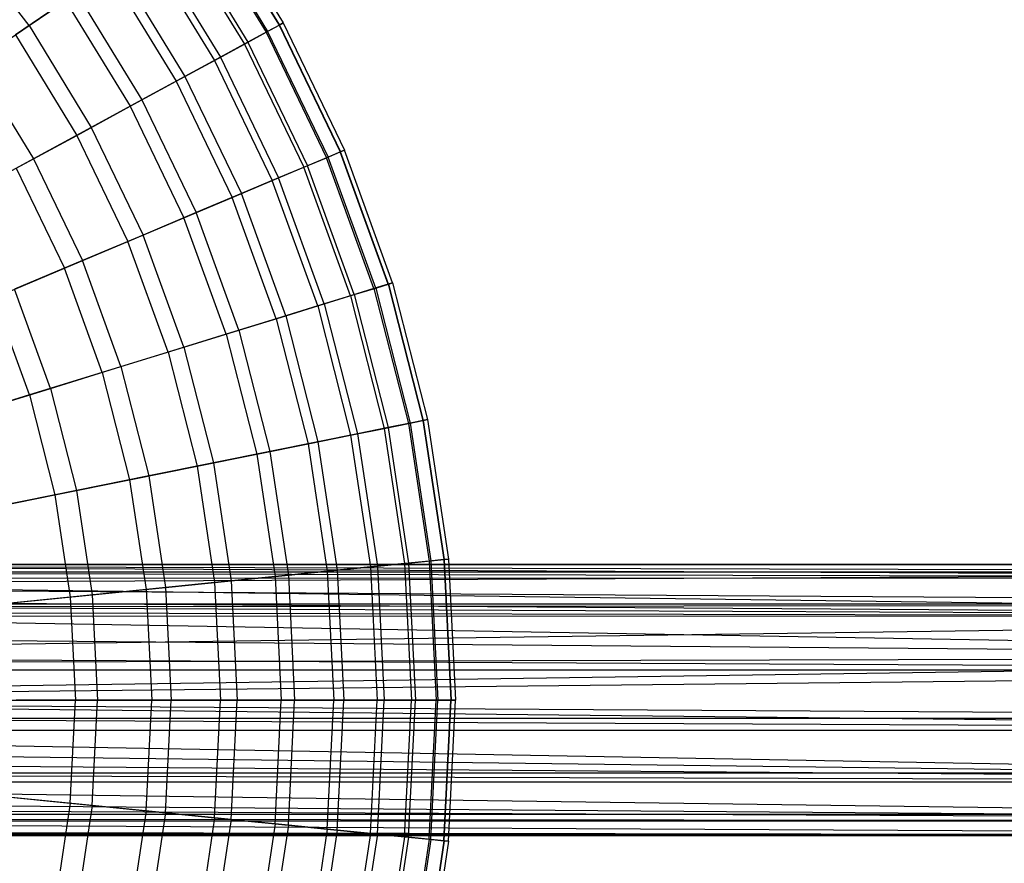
# Model space of a CAD drawing. Extents: x 0.1 to 25.1, y -5.4 to 12.3.
# Tile 104 of 107: x 16.8 to 21, y -0.1 to 3.5. Entities that reach past the tile are written whole.
import ezdxf

# ---------------------------------------------------------------- set-up
doc = ezdxf.new("R2010")
doc.units = 0
doc.header["$LTSCALE"] = 2.54
doc.layers.get('0').update_dxf_attribs({"color": 13, "linetype": 'CONTINUOUS'})

# ---------------------------------------------------------------- blocks, each defined once
blk = doc.blocks.new('GRUPUJ_1')
at = {"color": 0}
for p, q in [((17.4408, 9.3667, 13.3159), (17.7517, 8.858, 13.3159)), ((17.4408, 9.3667, 13.3159), (17.7517, 8.858, 13.3159)), ((17.4421, 9.3676, 12.3542), (17.7531, 8.8588, 12.3542)), ((17.4421, 9.3676, 12.3542), (17.7531, 8.8588, 12.3542)), ((17.4574, 9.3781, 12.825), (17.7693, 8.8677, 12.825)), ((17.4574, 9.3781, 12.825), (17.7693, 8.8677, 12.825)), ((17.389, 9.3314, 13.8181), (17.6966, 8.8281, 13.8181)), ((17.389, 9.3314, 13.8181), (17.6966, 8.8281, 13.8181)), ((17.3953, 9.3357, 11.8783), (17.7033, 8.8317, 11.8783)), ((17.3953, 9.3357, 11.8783), (17.7033, 8.8317, 11.8783)), ((17.3028, 9.2726, 14.3119), (17.605, 8.7781, 14.3119)), ((17.3028, 9.2726, 14.3119), (17.605, 8.7781, 14.3119)), ((17.3169, 9.2822, 11.4064), (17.6199, 8.7863, 11.4064)), ((17.3169, 9.2822, 11.4064), (17.6199, 8.7863, 11.4064)), ((16.6922, 8.8563, 9.6225), (16.3868, 9.2595, 9.6225)), ((16.6922, 8.8563, 9.6225), (16.3868, 9.2595, 9.6225)), ((17.1829, 9.1909, 14.7938), (17.4776, 8.7088, 14.7938)), ((17.1829, 9.1909, 14.7938), (17.4776, 8.7088, 14.7938)), ((17.2069, 9.2073, 10.9418), (17.5031, 8.7227, 10.9418)), ((17.2069, 9.2073, 10.9418), (17.5031, 8.7227, 10.9418)), ((17.0658, 9.111, 10.4875), (17.353, 8.6409, 10.4875)), ((17.0658, 9.111, 10.4875), (17.353, 8.6409, 10.4875)), ((17.0306, 9.0871, 15.2605), (17.3157, 8.6206, 15.2605)), ((17.0306, 9.0871, 15.2605), (17.3157, 8.6206, 15.2605)), ((16.6922, 8.8563, 9.6225), (16.8939, 8.9939, 10.0467)), ((16.6922, 8.8563, 9.6225), (16.8939, 8.9939, 10.0467)), ((16.8939, 8.9939, 10.0467), (17.1704, 8.5415, 10.0467)), ((16.8939, 8.9939, 10.0467), (17.1704, 8.5415, 10.0467)), ((16.8472, 8.962, 15.709), (16.6341, 8.8167, 16.1363)), ((16.8472, 8.962, 15.709), (16.6341, 8.8167, 16.1363)), ((16.8472, 8.962, 15.709), (17.1207, 8.5144, 15.709)), ((16.8472, 8.962, 15.709), (17.1207, 8.5144, 15.709)), ((16.4616, 8.6991, 9.218), (16.6922, 8.8563, 9.6225)), ((16.4616, 8.6991, 9.218), (16.6922, 8.8563, 9.6225)), ((16.6922, 8.8563, 9.6225), (16.956, 8.4247, 9.6225)), ((16.6922, 8.8563, 9.6225), (16.956, 8.4247, 9.6225)), ((17.6966, 8.8281, 13.8181), (17.7517, 8.858, 13.3159)), ((17.6966, 8.8281, 13.8181), (17.7517, 8.858, 13.3159)), ((17.7531, 8.8588, 12.3542), (17.7033, 8.8317, 11.8783)), ((17.7531, 8.8588, 12.3542), (17.7033, 8.8317, 11.8783)), ((17.7517, 8.858, 13.3159), (17.7693, 8.8677, 12.825)), ((17.7517, 8.858, 13.3159), (17.7693, 8.8677, 12.825)), ((17.7517, 8.858, 13.3159), (18.0103, 8.3209, 13.3159)), ((17.7517, 8.858, 13.3159), (18.0103, 8.3209, 13.3159)), ((17.7693, 8.8677, 12.825), (17.7531, 8.8588, 12.3542)), ((17.7693, 8.8677, 12.825), (17.7531, 8.8588, 12.3542)), ((17.7531, 8.8588, 12.3542), (18.0118, 8.3216, 12.3542)), ((17.7531, 8.8588, 12.3542), (18.0118, 8.3216, 12.3542)), ((17.7693, 8.8677, 12.825), (18.0289, 8.3287, 12.825)), ((17.7693, 8.8677, 12.825), (18.0289, 8.3287, 12.825)), ((16.6341, 8.8167, 16.1363), (16.8942, 8.3911, 16.1363)), ((16.6341, 8.8167, 16.1363), (16.8942, 8.3911, 16.1363)), ((17.605, 8.7781, 14.3119), (17.6966, 8.8281, 13.8181)), ((17.605, 8.7781, 14.3119), (17.6966, 8.8281, 13.8181)), ((17.7033, 8.8317, 11.8783), (17.6199, 8.7863, 11.4064)), ((17.7033, 8.8317, 11.8783), (17.6199, 8.7863, 11.4064)), ((17.6966, 8.8281, 13.8181), (17.9526, 8.2966, 13.8181)), ((17.6966, 8.8281, 13.8181), (17.9526, 8.2966, 13.8181)), ((17.7033, 8.8317, 11.8783), (17.9596, 8.2995, 11.8783)), ((17.7033, 8.8317, 11.8783), (17.9596, 8.2995, 11.8783)), ((17.4776, 8.7088, 14.7938), (17.605, 8.7781, 14.3119)), ((17.4776, 8.7088, 14.7938), (17.605, 8.7781, 14.3119)), ((17.6199, 8.7863, 11.4064), (17.5031, 8.7227, 10.9418)), ((17.6199, 8.7863, 11.4064), (17.5031, 8.7227, 10.9418)), ((17.605, 8.7781, 14.3119), (17.8564, 8.256, 14.3119)), ((17.605, 8.7781, 14.3119), (17.8564, 8.256, 14.3119)), ((17.6199, 8.7863, 11.4064), (17.8721, 8.2627, 11.4064)), ((17.6199, 8.7863, 11.4064), (17.8721, 8.2627, 11.4064)), ((16.4616, 8.6991, 9.218), (16.7108, 8.2912, 9.218)), ((16.4616, 8.6991, 9.218), (16.7108, 8.2912, 9.218)), ((17.3157, 8.6206, 15.2605), (17.4776, 8.7088, 14.7938)), ((17.3157, 8.6206, 15.2605), (17.4776, 8.7088, 14.7938)), ((17.5031, 8.7227, 10.9418), (17.353, 8.6409, 10.4875)), ((17.5031, 8.7227, 10.9418), (17.353, 8.6409, 10.4875)), ((17.4776, 8.7088, 14.7938), (17.7227, 8.1997, 14.7938)), ((17.4776, 8.7088, 14.7938), (17.7227, 8.1997, 14.7938)), ((17.5031, 8.7227, 10.9418), (17.7495, 8.211, 10.9418)), ((17.5031, 8.7227, 10.9418), (17.7495, 8.211, 10.9418)), ((17.353, 8.6409, 10.4875), (17.1704, 8.5415, 10.0467)), ((17.353, 8.6409, 10.4875), (17.1704, 8.5415, 10.0467)), ((17.353, 8.6409, 10.4875), (17.592, 8.1446, 10.4875)), ((17.353, 8.6409, 10.4875), (17.592, 8.1446, 10.4875)), ((17.1207, 8.5144, 15.709), (17.3157, 8.6206, 15.2605)), ((17.1207, 8.5144, 15.709), (17.3157, 8.6206, 15.2605)), ((17.3157, 8.6206, 15.2605), (17.5529, 8.1281, 15.2605)), ((17.3157, 8.6206, 15.2605), (17.5529, 8.1281, 15.2605)), ((17.1704, 8.5415, 10.0467), (16.956, 8.4247, 9.6225)), ((17.1704, 8.5415, 10.0467), (16.956, 8.4247, 9.6225)), ((17.1704, 8.5415, 10.0467), (17.4004, 8.0638, 10.0467)), ((17.1704, 8.5415, 10.0467), (17.4004, 8.0638, 10.0467)), ((16.8942, 8.3911, 16.1363), (17.1207, 8.5144, 15.709)), ((16.8942, 8.3911, 16.1363), (17.1207, 8.5144, 15.709)), ((17.1207, 8.5144, 15.709), (17.3483, 8.0419, 15.709)), ((17.1207, 8.5144, 15.709), (17.3483, 8.0419, 15.709)), ((16.6381, 8.2516, 16.5396), (16.8942, 8.3911, 16.1363)), ((16.6381, 8.2516, 16.5396), (16.8942, 8.3911, 16.1363)), ((16.956, 8.4247, 9.6225), (16.7108, 8.2912, 9.218)), ((16.956, 8.4247, 9.6225), (16.7108, 8.2912, 9.218)), ((16.8942, 8.3911, 16.1363), (17.1107, 7.9417, 16.1363)), ((16.8942, 8.3911, 16.1363), (17.1107, 7.9417, 16.1363)), ((16.956, 8.4247, 9.6225), (17.1754, 7.969, 9.6225)), ((16.956, 8.4247, 9.6225), (17.1754, 7.969, 9.6225)), ((17.9526, 8.2966, 13.8181), (18.0103, 8.3209, 13.3159)), ((17.9526, 8.2966, 13.8181), (18.0103, 8.3209, 13.3159)), ((18.0118, 8.3216, 12.3542), (17.9596, 8.2995, 11.8783)), ((18.0118, 8.3216, 12.3542), (17.9596, 8.2995, 11.8783)), ((18.0103, 8.3209, 13.3159), (18.0289, 8.3287, 12.825)), ((18.0103, 8.3209, 13.3159), (18.0289, 8.3287, 12.825)), ((18.2142, 7.7607, 13.3159), (18.0103, 8.3209, 13.3159)), ((18.2142, 7.7607, 13.3159), (18.0103, 8.3209, 13.3159)), ((18.0289, 8.3287, 12.825), (18.0118, 8.3216, 12.3542)), ((18.0289, 8.3287, 12.825), (18.0118, 8.3216, 12.3542)), ((18.2158, 7.7612, 12.3542), (18.0118, 8.3216, 12.3542)), ((18.2158, 7.7612, 12.3542), (18.0118, 8.3216, 12.3542)), ((18.2334, 7.7667, 12.825), (18.0289, 8.3287, 12.825)), ((18.2334, 7.7667, 12.825), (18.0289, 8.3287, 12.825)), ((16.7108, 8.2912, 9.218), (16.4362, 8.1417, 8.8361)), ((16.7108, 8.2912, 9.218), (16.4362, 8.1417, 8.8361)), ((16.7108, 8.2912, 9.218), (16.9182, 7.8606, 9.218)), ((16.7108, 8.2912, 9.218), (16.9182, 7.8606, 9.218)), ((17.8564, 8.256, 14.3119), (17.9526, 8.2966, 13.8181)), ((17.8564, 8.256, 14.3119), (17.9526, 8.2966, 13.8181)), ((17.9596, 8.2995, 11.8783), (17.8721, 8.2627, 11.4064)), ((17.9596, 8.2995, 11.8783), (17.8721, 8.2627, 11.4064)), ((18.1543, 7.7423, 13.8181), (17.9526, 8.2966, 13.8181)), ((18.1543, 7.7423, 13.8181), (17.9526, 8.2966, 13.8181)), ((18.1616, 7.7445, 11.8783), (17.9596, 8.2995, 11.8783)), ((18.1616, 7.7445, 11.8783), (17.9596, 8.2995, 11.8783)), ((16.6381, 8.2516, 16.5396), (16.8419, 7.8284, 16.5396)), ((16.6381, 8.2516, 16.5396), (16.8419, 7.8284, 16.5396)), ((17.7227, 8.1997, 14.7938), (17.8564, 8.256, 14.3119)), ((17.7227, 8.1997, 14.7938), (17.8564, 8.256, 14.3119)), ((17.8721, 8.2627, 11.4064), (17.7495, 8.211, 10.9418)), ((17.8721, 8.2627, 11.4064), (17.7495, 8.211, 10.9418)), ((18.0546, 7.7115, 14.3119), (17.8564, 8.256, 14.3119)), ((18.0546, 7.7115, 14.3119), (17.8564, 8.256, 14.3119)), ((18.0709, 7.7165, 11.4064), (17.8721, 8.2627, 11.4064)), ((18.0709, 7.7165, 11.4064), (17.8721, 8.2627, 11.4064)), ((17.5529, 8.1281, 15.2605), (17.7227, 8.1997, 14.7938)), ((17.5529, 8.1281, 15.2605), (17.7227, 8.1997, 14.7938)), ((17.7495, 8.211, 10.9418), (17.592, 8.1446, 10.4875)), ((17.7495, 8.211, 10.9418), (17.592, 8.1446, 10.4875)), ((17.916, 7.6687, 14.7938), (17.7227, 8.1997, 14.7938)), ((17.916, 7.6687, 14.7938), (17.7227, 8.1997, 14.7938)), ((17.9437, 7.6773, 10.9418), (17.7495, 8.211, 10.9418)), ((17.9437, 7.6773, 10.9418), (17.7495, 8.211, 10.9418)), ((17.592, 8.1446, 10.4875), (17.4004, 8.0638, 10.0467)), ((17.592, 8.1446, 10.4875), (17.4004, 8.0638, 10.0467)), ((17.7804, 7.6269, 10.4875), (17.592, 8.1446, 10.4875)), ((17.7804, 7.6269, 10.4875), (17.592, 8.1446, 10.4875)), ((17.3483, 8.0419, 15.709), (17.5529, 8.1281, 15.2605)), ((17.3483, 8.0419, 15.709), (17.5529, 8.1281, 15.2605)), ((17.7398, 7.6144, 15.2605), (17.5529, 8.1281, 15.2605)), ((17.7398, 7.6144, 15.2605), (17.5529, 8.1281, 15.2605)), ((17.4004, 8.0638, 10.0467), (17.1754, 7.969, 9.6225)), ((17.4004, 8.0638, 10.0467), (17.1754, 7.969, 9.6225)), ((17.5817, 7.5656, 10.0467), (17.4004, 8.0638, 10.0467)), ((17.5817, 7.5656, 10.0467), (17.4004, 8.0638, 10.0467)), ((17.1107, 7.9417, 16.1363), (17.3483, 8.0419, 15.709)), ((17.1107, 7.9417, 16.1363), (17.3483, 8.0419, 15.709)), ((17.5277, 7.549, 15.709), (17.3483, 8.0419, 15.709)), ((17.5277, 7.549, 15.709), (17.3483, 8.0419, 15.709)), ((16.8419, 7.8284, 16.5396), (17.1107, 7.9417, 16.1363)), ((16.8419, 7.8284, 16.5396), (17.1107, 7.9417, 16.1363)), ((17.1754, 7.969, 9.6225), (16.9182, 7.8606, 9.218)), ((17.1754, 7.969, 9.6225), (16.9182, 7.8606, 9.218)), ((17.2813, 7.473, 16.1363), (17.1107, 7.9417, 16.1363)), ((17.2813, 7.473, 16.1363), (17.1107, 7.9417, 16.1363)), ((17.3484, 7.4937, 9.6225), (17.1754, 7.969, 9.6225)), ((17.3484, 7.4937, 9.6225), (17.1754, 7.969, 9.6225)), ((16.9182, 7.8606, 9.218), (16.6301, 7.7391, 8.8361)), ((16.9182, 7.8606, 9.218), (16.6301, 7.7391, 8.8361)), ((17.0817, 7.4114, 9.218), (16.9182, 7.8606, 9.218)), ((17.0817, 7.4114, 9.218), (16.9182, 7.8606, 9.218)), ((16.544, 7.7028, 16.9164), (16.8419, 7.8284, 16.5396)), ((16.544, 7.7028, 16.9164), (16.8419, 7.8284, 16.5396)), ((17.0025, 7.387, 16.5396), (16.8419, 7.8284, 16.5396)), ((17.0025, 7.387, 16.5396), (16.8419, 7.8284, 16.5396)), ((18.2334, 7.7667, 12.825), (18.2142, 7.7607, 13.3159)), ((18.2334, 7.7667, 12.825), (18.2142, 7.7607, 13.3159)), ((18.2158, 7.7612, 12.3542), (18.2334, 7.7667, 12.825)), ((18.2158, 7.7612, 12.3542), (18.2334, 7.7667, 12.825)), ((18.2334, 7.7667, 12.825), (18.381, 7.187, 12.825)), ((18.2334, 7.7667, 12.825), (18.381, 7.187, 12.825)), ((16.7829, 7.3192, 8.8361), (16.6301, 7.7391, 8.8361)), ((16.7829, 7.3192, 8.8361), (16.6301, 7.7391, 8.8361)), ((18.1543, 7.7423, 13.8181), (18.0546, 7.7115, 14.3119)), ((18.1543, 7.7423, 13.8181), (18.0546, 7.7115, 14.3119)), ((18.0709, 7.7165, 11.4064), (18.1616, 7.7445, 11.8783)), ((18.0709, 7.7165, 11.4064), (18.1616, 7.7445, 11.8783)), ((18.2142, 7.7607, 13.3159), (18.1543, 7.7423, 13.8181)), ((18.2142, 7.7607, 13.3159), (18.1543, 7.7423, 13.8181)), ((18.1543, 7.7423, 13.8181), (18.2999, 7.1706, 13.8181)), ((18.1543, 7.7423, 13.8181), (18.2999, 7.1706, 13.8181)), ((18.1616, 7.7445, 11.8783), (18.2158, 7.7612, 12.3542)), ((18.1616, 7.7445, 11.8783), (18.2158, 7.7612, 12.3542)), ((18.1616, 7.7445, 11.8783), (18.3074, 7.1721, 11.8783)), ((18.1616, 7.7445, 11.8783), (18.3074, 7.1721, 11.8783)), ((18.2142, 7.7607, 13.3159), (18.3613, 7.183, 13.3159)), ((18.2142, 7.7607, 13.3159), (18.3613, 7.183, 13.3159)), ((18.2158, 7.7612, 12.3542), (18.3629, 7.1833, 12.3542)), ((18.2158, 7.7612, 12.3542), (18.3629, 7.1833, 12.3542)), ((16.6937, 7.2917, 16.9164), (16.544, 7.7028, 16.9164)), ((16.6937, 7.2917, 16.9164), (16.544, 7.7028, 16.9164)), ((18.0546, 7.7115, 14.3119), (17.916, 7.6687, 14.7938)), ((18.0546, 7.7115, 14.3119), (17.916, 7.6687, 14.7938)), ((17.9437, 7.6773, 10.9418), (18.0709, 7.7165, 11.4064)), ((17.9437, 7.6773, 10.9418), (18.0709, 7.7165, 11.4064)), ((18.0546, 7.7115, 14.3119), (18.1976, 7.1499, 14.3119)), ((18.0546, 7.7115, 14.3119), (18.1976, 7.1499, 14.3119)), ((18.0709, 7.7165, 11.4064), (18.2143, 7.1533, 11.4064)), ((18.0709, 7.7165, 11.4064), (18.2143, 7.1533, 11.4064)), ((17.916, 7.6687, 14.7938), (17.7398, 7.6144, 15.2605)), ((17.916, 7.6687, 14.7938), (17.7398, 7.6144, 15.2605)), ((17.7804, 7.6269, 10.4875), (17.9437, 7.6773, 10.9418)), ((17.7804, 7.6269, 10.4875), (17.9437, 7.6773, 10.9418)), ((17.916, 7.6687, 14.7938), (18.0554, 7.1212, 14.7938)), ((17.916, 7.6687, 14.7938), (18.0554, 7.1212, 14.7938)), ((17.9437, 7.6773, 10.9418), (18.0838, 7.1269, 10.9418)), ((17.9437, 7.6773, 10.9418), (18.0838, 7.1269, 10.9418)), ((17.7398, 7.6144, 15.2605), (17.5277, 7.549, 15.709)), ((17.7398, 7.6144, 15.2605), (17.5277, 7.549, 15.709)), ((17.5817, 7.5656, 10.0467), (17.7804, 7.6269, 10.4875)), ((17.5817, 7.5656, 10.0467), (17.7804, 7.6269, 10.4875)), ((17.7398, 7.6144, 15.2605), (17.8747, 7.0847, 15.2605)), ((17.7398, 7.6144, 15.2605), (17.8747, 7.0847, 15.2605)), ((17.7804, 7.6269, 10.4875), (17.9164, 7.0931, 10.4875)), ((17.7804, 7.6269, 10.4875), (17.9164, 7.0931, 10.4875)), ((17.3484, 7.4937, 9.6225), (17.5817, 7.5656, 10.0467)), ((17.3484, 7.4937, 9.6225), (17.5817, 7.5656, 10.0467)), ((17.5817, 7.5656, 10.0467), (17.7126, 7.0519, 10.0467)), ((17.5817, 7.5656, 10.0467), (17.7126, 7.0519, 10.0467)), ((17.5277, 7.549, 15.709), (17.2813, 7.473, 16.1363)), ((17.5277, 7.549, 15.709), (17.2813, 7.473, 16.1363)), ((17.5277, 7.549, 15.709), (17.6571, 7.0407, 15.709)), ((17.5277, 7.549, 15.709), (17.6571, 7.0407, 15.709)), ((17.2813, 7.473, 16.1363), (17.0025, 7.387, 16.5396)), ((17.2813, 7.473, 16.1363), (17.0025, 7.387, 16.5396)), ((17.0817, 7.4114, 9.218), (17.3484, 7.4937, 9.6225)), ((17.0817, 7.4114, 9.218), (17.3484, 7.4937, 9.6225)), ((17.2813, 7.473, 16.1363), (17.4043, 6.9896, 16.1363)), ((17.2813, 7.473, 16.1363), (17.4043, 6.9896, 16.1363)), ((17.3484, 7.4937, 9.6225), (17.4733, 7.0035, 9.6225)), ((17.3484, 7.4937, 9.6225), (17.4733, 7.0035, 9.6225)), ((16.7829, 7.3192, 8.8361), (17.0817, 7.4114, 9.218)), ((16.7829, 7.3192, 8.8361), (17.0817, 7.4114, 9.218)), ((17.0817, 7.4114, 9.218), (17.1997, 6.9482, 9.218)), ((17.0817, 7.4114, 9.218), (17.1997, 6.9482, 9.218)), ((17.0025, 7.387, 16.5396), (16.6937, 7.2917, 16.9164)), ((17.0025, 7.387, 16.5396), (16.6937, 7.2917, 16.9164)), ((17.0025, 7.387, 16.5396), (17.1185, 6.9318, 16.5396)), ((17.0025, 7.387, 16.5396), (17.1185, 6.9318, 16.5396)), ((16.4544, 7.2179, 8.4804), (16.7829, 7.3192, 8.8361)), ((16.4544, 7.2179, 8.4804), (16.7829, 7.3192, 8.8361)), ((16.7829, 7.3192, 8.8361), (16.8932, 6.8862, 8.8361)), ((16.7829, 7.3192, 8.8361), (16.8932, 6.8862, 8.8361)), ((16.6937, 7.2917, 16.9164), (16.4096, 7.2041, 17.2137)), ((16.6937, 7.2917, 16.9164), (16.4096, 7.2041, 17.2137)), ((16.6937, 7.2917, 16.9164), (16.8016, 6.8677, 16.9164)), ((16.6937, 7.2917, 16.9164), (16.8016, 6.8677, 16.9164)), ((18.2999, 7.1706, 13.8181), (18.3613, 7.183, 13.3159)), ((18.2999, 7.1706, 13.8181), (18.3613, 7.183, 13.3159)), ((18.3629, 7.1833, 12.3542), (18.3074, 7.1721, 11.8783)), ((18.3629, 7.1833, 12.3542), (18.3074, 7.1721, 11.8783)), ((18.3613, 7.183, 13.3159), (18.381, 7.187, 12.825)), ((18.3613, 7.183, 13.3159), (18.381, 7.187, 12.825)), ((18.3613, 7.183, 13.3159), (18.4502, 6.5935, 13.3159)), ((18.3613, 7.183, 13.3159), (18.4502, 6.5935, 13.3159)), ((18.381, 7.187, 12.825), (18.3629, 7.1833, 12.3542)), ((18.381, 7.187, 12.825), (18.3629, 7.1833, 12.3542)), ((18.3629, 7.1833, 12.3542), (18.4518, 6.5937, 12.3542)), ((18.3629, 7.1833, 12.3542), (18.4518, 6.5937, 12.3542)), ((18.381, 7.187, 12.825), (18.4702, 6.5955, 12.825)), ((18.381, 7.187, 12.825), (18.4702, 6.5955, 12.825)), ((18.0554, 7.1212, 14.7938), (18.1976, 7.1499, 14.3119)), ((18.0554, 7.1212, 14.7938), (18.1976, 7.1499, 14.3119)), ((18.2143, 7.1533, 11.4064), (18.0838, 7.1269, 10.9418)), ((18.2143, 7.1533, 11.4064), (18.0838, 7.1269, 10.9418)), ((18.1976, 7.1499, 14.3119), (18.2999, 7.1706, 13.8181)), ((18.1976, 7.1499, 14.3119), (18.2999, 7.1706, 13.8181)), ((18.1976, 7.1499, 14.3119), (18.2839, 6.5769, 14.3119)), ((18.1976, 7.1499, 14.3119), (18.2839, 6.5769, 14.3119)), ((18.3074, 7.1721, 11.8783), (18.2143, 7.1533, 11.4064)), ((18.3074, 7.1721, 11.8783), (18.2143, 7.1533, 11.4064)), ((18.2143, 7.1533, 11.4064), (18.3009, 6.5786, 11.4064)), ((18.2143, 7.1533, 11.4064), (18.3009, 6.5786, 11.4064)), ((18.2999, 7.1706, 13.8181), (18.3878, 6.5873, 13.8181)), ((18.2999, 7.1706, 13.8181), (18.3878, 6.5873, 13.8181)), ((18.3074, 7.1721, 11.8783), (18.3954, 6.5881, 11.8783)), ((18.3074, 7.1721, 11.8783), (18.3954, 6.5881, 11.8783)), ((17.8747, 7.0847, 15.2605), (18.0554, 7.1212, 14.7938)), ((17.8747, 7.0847, 15.2605), (18.0554, 7.1212, 14.7938)), ((18.0838, 7.1269, 10.9418), (17.9164, 7.0931, 10.4875)), ((18.0838, 7.1269, 10.9418), (17.9164, 7.0931, 10.4875)), ((18.0554, 7.1212, 14.7938), (18.1396, 6.5625, 14.7938)), ((18.0554, 7.1212, 14.7938), (18.1396, 6.5625, 14.7938)), ((18.0838, 7.1269, 10.9418), (18.1685, 6.5654, 10.9418)), ((18.0838, 7.1269, 10.9418), (18.1685, 6.5654, 10.9418)), ((17.6571, 7.0407, 15.709), (17.8747, 7.0847, 15.2605)), ((17.6571, 7.0407, 15.709), (17.8747, 7.0847, 15.2605)), ((17.9164, 7.0931, 10.4875), (17.7126, 7.0519, 10.0467)), ((17.9164, 7.0931, 10.4875), (17.7126, 7.0519, 10.0467)), ((17.8747, 7.0847, 15.2605), (17.9562, 6.5441, 15.2605)), ((17.8747, 7.0847, 15.2605), (17.9562, 6.5441, 15.2605)), ((17.9164, 7.0931, 10.4875), (17.9985, 6.5483, 10.4875)), ((17.9164, 7.0931, 10.4875), (17.9985, 6.5483, 10.4875)), ((17.4043, 6.9896, 16.1363), (17.6571, 7.0407, 15.709)), ((17.4043, 6.9896, 16.1363), (17.6571, 7.0407, 15.709)), ((17.7126, 7.0519, 10.0467), (17.4733, 7.0035, 9.6225)), ((17.7126, 7.0519, 10.0467), (17.4733, 7.0035, 9.6225)), ((17.6571, 7.0407, 15.709), (17.7353, 6.522, 15.709)), ((17.6571, 7.0407, 15.709), (17.7353, 6.522, 15.709)), ((17.7126, 7.0519, 10.0467), (17.7916, 6.5276, 10.0467)), ((17.7126, 7.0519, 10.0467), (17.7916, 6.5276, 10.0467)), ((17.1185, 6.9318, 16.5396), (17.4043, 6.9896, 16.1363)), ((17.1185, 6.9318, 16.5396), (17.4043, 6.9896, 16.1363)), ((17.4733, 7.0035, 9.6225), (17.1997, 6.9482, 9.218)), ((17.4733, 7.0035, 9.6225), (17.1997, 6.9482, 9.218)), ((17.4043, 6.9896, 16.1363), (17.4787, 6.4963, 16.1363)), ((17.4043, 6.9896, 16.1363), (17.4787, 6.4963, 16.1363)), ((17.4733, 7.0035, 9.6225), (17.5486, 6.5033, 9.6225)), ((17.4733, 7.0035, 9.6225), (17.5486, 6.5033, 9.6225)), ((16.8016, 6.8677, 16.9164), (17.1185, 6.9318, 16.5396)), ((16.8016, 6.8677, 16.9164), (17.1185, 6.9318, 16.5396)), ((17.1997, 6.9482, 9.218), (16.8932, 6.8862, 8.8361)), ((17.1997, 6.9482, 9.218), (16.8932, 6.8862, 8.8361)), ((17.1185, 6.9318, 16.5396), (17.1885, 6.4673, 16.5396)), ((17.1185, 6.9318, 16.5396), (17.1885, 6.4673, 16.5396)), ((17.1997, 6.9482, 9.218), (17.2709, 6.4755, 9.218)), ((17.1997, 6.9482, 9.218), (17.2709, 6.4755, 9.218)), ((16.5103, 6.8088, 17.2137), (16.8016, 6.8677, 16.9164)), ((16.5103, 6.8088, 17.2137), (16.8016, 6.8677, 16.9164)), ((16.8932, 6.8862, 8.8361), (16.5562, 6.8181, 8.4804)), ((16.8932, 6.8862, 8.8361), (16.5562, 6.8181, 8.4804)), ((16.8016, 6.8677, 16.9164), (16.8669, 6.4351, 16.9164)), ((16.8016, 6.8677, 16.9164), (16.8669, 6.4351, 16.9164)), ((16.8932, 6.8862, 8.8361), (16.9598, 6.4444, 8.8361)), ((16.8932, 6.8862, 8.8361), (16.9598, 6.4444, 8.8361)), ((18.4702, 6.5955, 12.825), (18.4502, 6.5935, 13.3159)), ((18.4702, 6.5955, 12.825), (18.4502, 6.5935, 13.3159)), ((18.4518, 6.5937, 12.3542), (18.4702, 6.5955, 12.825)), ((18.4518, 6.5937, 12.3542), (18.4702, 6.5955, 12.825)), ((18.4702, 6.5955, 12.825), (18.5, 5.9981, 12.825)), ((18.4702, 6.5955, 12.825), (18.5, 5.9981, 12.825)), ((25, 6.5731, 5), (13.071, 6.5692, 4.9326)), ((25, 6.5731, 5), (13.071, 6.5692, 4.9326)), ((25, 6.5413, 4.8113), (13.071, 6.5692, 4.9326)), ((25, 6.5413, 4.8113), (13.071, 6.5692, 4.9326)), ((25, 6.5149, 5.2521), (13.075, 6.5731, 5)), ((25, 6.5731, 5), (13.075, 6.5731, 5)), ((25, 6.5731, 5), (13.075, 6.5731, 5)), ((25, 6.5149, 5.2521), (13.075, 6.5731, 5)), ((18.1396, 6.5625, 14.7938), (17.9562, 6.5441, 15.2605)), ((18.1396, 6.5625, 14.7938), (17.9562, 6.5441, 15.2605)), ((17.9985, 6.5483, 10.4875), (18.1685, 6.5654, 10.9418)), ((17.9985, 6.5483, 10.4875), (18.1685, 6.5654, 10.9418)), ((18.2839, 6.5769, 14.3119), (18.1396, 6.5625, 14.7938)), ((18.2839, 6.5769, 14.3119), (18.1396, 6.5625, 14.7938)), ((18.1396, 6.5625, 14.7938), (18.1678, 5.9981, 14.7938)), ((18.1396, 6.5625, 14.7938), (18.1678, 5.9981, 14.7938)), ((18.1685, 6.5654, 10.9418), (18.3009, 6.5786, 11.4064)), ((18.1685, 6.5654, 10.9418), (18.3009, 6.5786, 11.4064)), ((18.1685, 6.5654, 10.9418), (18.1968, 5.9981, 10.9418)), ((18.1685, 6.5654, 10.9418), (18.1968, 5.9981, 10.9418)), ((18.3878, 6.5873, 13.8181), (18.2839, 6.5769, 14.3119)), ((18.3878, 6.5873, 13.8181), (18.2839, 6.5769, 14.3119)), ((18.2839, 6.5769, 14.3119), (18.3128, 5.9981, 14.3119)), ((18.2839, 6.5769, 14.3119), (18.3128, 5.9981, 14.3119)), ((18.3009, 6.5786, 11.4064), (18.3954, 6.5881, 11.8783)), ((18.3009, 6.5786, 11.4064), (18.3954, 6.5881, 11.8783)), ((18.3009, 6.5786, 11.4064), (18.3299, 5.9981, 11.4064)), ((18.3009, 6.5786, 11.4064), (18.3299, 5.9981, 11.4064)), ((18.4502, 6.5935, 13.3159), (18.3878, 6.5873, 13.8181)), ((18.4502, 6.5935, 13.3159), (18.3878, 6.5873, 13.8181)), ((18.3878, 6.5873, 13.8181), (18.4172, 5.9981, 13.8181)), ((18.3878, 6.5873, 13.8181), (18.4172, 5.9981, 13.8181)), ((18.3954, 6.5881, 11.8783), (18.4518, 6.5937, 12.3542)), ((18.3954, 6.5881, 11.8783), (18.4518, 6.5937, 12.3542)), ((18.3954, 6.5881, 11.8783), (18.4248, 5.9981, 11.8783)), ((18.3954, 6.5881, 11.8783), (18.4248, 5.9981, 11.8783)), ((18.4502, 6.5935, 13.3159), (18.4799, 5.9981, 13.3159)), ((18.4502, 6.5935, 13.3159), (18.4799, 5.9981, 13.3159)), ((18.4518, 6.5937, 12.3542), (18.4815, 5.9981, 12.3542)), ((18.4518, 6.5937, 12.3542), (18.4815, 5.9981, 12.3542)), ((25, 6.5413, 4.8113), (12.9846, 6.4827, 4.6904)), ((25, 6.5413, 4.8113), (12.9846, 6.4827, 4.6904)), ((25, 6.5149, 5.2521), (13.0153, 6.5134, 5.2552)), ((25, 6.5149, 5.2521), (13.0153, 6.5134, 5.2552)), ((25, 6.3526, 5.4527), (13.0153, 6.5134, 5.2552)), ((25, 6.3526, 5.4527), (13.0153, 6.5134, 5.2552)), ((25, 6.5413, 4.8113), (13.0413, 6.5394, 4.806)), ((25, 6.5413, 4.8113), (13.0413, 6.5394, 4.806)), ((25, 6.5149, 5.2521), (13.0433, 6.5414, 5.1883)), ((25, 6.5149, 5.2521), (13.0433, 6.5414, 5.1883)), ((17.7353, 6.522, 15.709), (17.4787, 6.4963, 16.1363)), ((17.7353, 6.522, 15.709), (17.4787, 6.4963, 16.1363)), ((17.5486, 6.5033, 9.6225), (17.7916, 6.5276, 10.0467)), ((17.5486, 6.5033, 9.6225), (17.7916, 6.5276, 10.0467)), ((17.9562, 6.5441, 15.2605), (17.7353, 6.522, 15.709)), ((17.9562, 6.5441, 15.2605), (17.7353, 6.522, 15.709)), ((17.7353, 6.522, 15.709), (17.7614, 5.9981, 15.709)), ((17.7353, 6.522, 15.709), (17.7614, 5.9981, 15.709)), ((17.7916, 6.5276, 10.0467), (17.9985, 6.5483, 10.4875)), ((17.7916, 6.5276, 10.0467), (17.9985, 6.5483, 10.4875)), ((17.7916, 6.5276, 10.0467), (17.818, 5.9981, 10.0467)), ((17.7916, 6.5276, 10.0467), (17.818, 5.9981, 10.0467)), ((17.9562, 6.5441, 15.2605), (17.9835, 5.9981, 15.2605)), ((17.9562, 6.5441, 15.2605), (17.9835, 5.9981, 15.2605)), ((17.9985, 6.5483, 10.4875), (18.0259, 5.9981, 10.4875)), ((17.9985, 6.5483, 10.4875), (18.0259, 5.9981, 10.4875)), ((25, 6.4047, 4.5934), (12.9846, 6.4827, 4.6904)), ((25, 6.4047, 4.5934), (12.9846, 6.4827, 4.6904)), ((16.9598, 6.4444, 8.8361), (17.2709, 6.4755, 9.218)), ((16.9598, 6.4444, 8.8361), (17.2709, 6.4755, 9.218)), ((17.4787, 6.4963, 16.1363), (17.1885, 6.4673, 16.5396)), ((17.4787, 6.4963, 16.1363), (17.1885, 6.4673, 16.5396)), ((17.2709, 6.4755, 9.218), (17.5486, 6.5033, 9.6225)), ((17.2709, 6.4755, 9.218), (17.5486, 6.5033, 9.6225)), ((17.2709, 6.4755, 9.218), (17.2947, 5.9981, 9.218)), ((17.2709, 6.4755, 9.218), (17.2947, 5.9981, 9.218)), ((17.4787, 6.4963, 16.1363), (17.5036, 5.9981, 16.1363)), ((17.4787, 6.4963, 16.1363), (17.5036, 5.9981, 16.1363)), ((17.5486, 6.5033, 9.6225), (17.5739, 5.9981, 9.6225)), ((17.5486, 6.5033, 9.6225), (17.5739, 5.9981, 9.6225)), ((12.9344, 6.4326, 5.3767), (25, 6.3526, 5.4527)), ((12.9344, 6.4326, 5.3767), (25, 6.3526, 5.4527)), ((16.8669, 6.4351, 16.9164), (16.5711, 6.4055, 17.2137)), ((16.8669, 6.4351, 16.9164), (16.5711, 6.4055, 17.2137)), ((16.6176, 6.4102, 8.4804), (16.9598, 6.4444, 8.8361)), ((16.6176, 6.4102, 8.4804), (16.9598, 6.4444, 8.8361)), ((17.1885, 6.4673, 16.5396), (16.8669, 6.4351, 16.9164)), ((17.1885, 6.4673, 16.5396), (16.8669, 6.4351, 16.9164)), ((16.8669, 6.4351, 16.9164), (16.8887, 5.9981, 16.9164)), ((16.8669, 6.4351, 16.9164), (16.8887, 5.9981, 16.9164)), ((16.9598, 6.4444, 8.8361), (16.982, 5.9981, 8.8361)), ((16.9598, 6.4444, 8.8361), (16.982, 5.9981, 8.8361)), ((17.1885, 6.4673, 16.5396), (17.2119, 5.9981, 16.5396)), ((17.1885, 6.4673, 16.5396), (17.2119, 5.9981, 16.5396)), ((12.8923, 6.3904, 4.5796), (25, 6.4047, 4.5934)), ((12.8923, 6.3904, 4.5796), (25, 6.4047, 4.5934)), ((12.8923, 6.3904, 4.5796), (25, 6.1808, 4.4548)), ((12.8923, 6.3904, 4.5796), (25, 6.1808, 4.4548)), ((25, 6.4047, 4.5934), (12.9061, 6.4042, 4.5929)), ((25, 6.4047, 4.5934), (12.9061, 6.4042, 4.5929)), ((12.9066, 6.4047, 5.4066), (25, 6.3526, 5.4527)), ((12.9066, 6.4047, 5.4066), (25, 6.3526, 5.4527)), ((12.9345, 6.3747, 5.4345), (25, 6.3526, 5.4527)), ((12.9345, 6.3747, 5.4345), (25, 6.3526, 5.4527)), ((25, 6.3526, 5.4527), (12.9517, 6.3539, 5.4517)), ((25, 6.3526, 5.4527), (12.9517, 6.3539, 5.4517)), ((13.0432, 6.1868, 5.5432), (25, 6.3526, 5.4527)), ((13.0432, 6.1868, 5.5432), (25, 6.3526, 5.4527)), ((12.7845, 6.2826, 4.5003), (25, 6.1808, 4.4548)), ((12.7845, 6.2826, 4.5003), (25, 6.1808, 4.4548)), ((25, 6.1808, 4.4548), (12.5, 5.9981, 4.425)), ((25, 6.1808, 4.4548), (12.5, 5.9981, 4.425)), ((25, 6.1808, 4.4548), (12.6515, 6.1497, 4.4453)), ((25, 6.1808, 4.4548), (12.6515, 6.1497, 4.4453)), ((13.0432, 6.1868, 5.5432), (25, 6.125, 5.5608)), ((13.0432, 6.1868, 5.5432), (25, 6.125, 5.5608)), ((25, 6.125, 5.5608), (13.0606, 6.1261, 5.5606)), ((25, 6.125, 5.5608), (13.0606, 6.1261, 5.5606)), ((13.075, 5.9981, 5.575), (25, 6.125, 5.5608)), ((13.075, 5.9981, 5.575), (25, 6.125, 5.5608)), ((25, 5.9211, 4.4302), (12.5, 5.9981, 4.425)), ((25, 5.9211, 4.4302), (12.5, 5.9981, 4.425)), ((13.075, 5.9981, 5.575), (25, 5.8713, 5.5608)), ((13.075, 5.9981, 5.575), (25, 5.8713, 5.5608)), ((16.5914, 5.9981, 17.2137), (16.8887, 5.9981, 16.9164)), ((16.5914, 5.9981, 17.2137), (16.8887, 5.9981, 16.9164)), ((16.982, 5.9981, 8.8361), (16.6382, 5.9981, 8.4804)), ((16.982, 5.9981, 8.8361), (16.6382, 5.9981, 8.4804)), ((16.8669, 5.5612, 16.9164), (16.8887, 5.9981, 16.9164)), ((16.8669, 5.5612, 16.9164), (16.8887, 5.9981, 16.9164)), ((16.8887, 5.9981, 16.9164), (17.2119, 5.9981, 16.5396)), ((16.8887, 5.9981, 16.9164), (17.2119, 5.9981, 16.5396)), ((16.9598, 5.5519, 8.8361), (16.982, 5.9981, 8.8361)), ((16.9598, 5.5519, 8.8361), (16.982, 5.9981, 8.8361)), ((17.2947, 5.9981, 9.218), (16.982, 5.9981, 8.8361)), ((17.2947, 5.9981, 9.218), (16.982, 5.9981, 8.8361)), ((17.1885, 5.529, 16.5396), (17.2119, 5.9981, 16.5396)), ((17.1885, 5.529, 16.5396), (17.2119, 5.9981, 16.5396)), ((17.2119, 5.9981, 16.5396), (17.5036, 5.9981, 16.1363)), ((17.2119, 5.9981, 16.5396), (17.5036, 5.9981, 16.1363)), ((17.2709, 5.5207, 9.218), (17.2947, 5.9981, 9.218)), ((17.2709, 5.5207, 9.218), (17.2947, 5.9981, 9.218)), ((17.5739, 5.9981, 9.6225), (17.2947, 5.9981, 9.218)), ((17.5739, 5.9981, 9.6225), (17.2947, 5.9981, 9.218)), ((17.4787, 5.4999, 16.1363), (17.5036, 5.9981, 16.1363)), ((17.4787, 5.4999, 16.1363), (17.5036, 5.9981, 16.1363)), ((17.5036, 5.9981, 16.1363), (17.7614, 5.9981, 15.709)), ((17.5036, 5.9981, 16.1363), (17.7614, 5.9981, 15.709)), ((17.5486, 5.4929, 9.6225), (17.5739, 5.9981, 9.6225)), ((17.5486, 5.4929, 9.6225), (17.5739, 5.9981, 9.6225)), ((17.818, 5.9981, 10.0467), (17.5739, 5.9981, 9.6225)), ((17.818, 5.9981, 10.0467), (17.5739, 5.9981, 9.6225)), ((17.7353, 5.4743, 15.709), (17.7614, 5.9981, 15.709)), ((17.7353, 5.4743, 15.709), (17.7614, 5.9981, 15.709)), ((17.7614, 5.9981, 15.709), (17.9835, 5.9981, 15.2605)), ((17.7614, 5.9981, 15.709), (17.9835, 5.9981, 15.2605)), ((17.7916, 5.4686, 10.0467), (17.818, 5.9981, 10.0467)), ((17.7916, 5.4686, 10.0467), (17.818, 5.9981, 10.0467)), ((18.0259, 5.9981, 10.4875), (17.818, 5.9981, 10.0467)), ((18.0259, 5.9981, 10.4875), (17.818, 5.9981, 10.0467)), ((17.9562, 5.4522, 15.2605), (17.9835, 5.9981, 15.2605)), ((17.9562, 5.4522, 15.2605), (17.9835, 5.9981, 15.2605)), ((17.9835, 5.9981, 15.2605), (18.1678, 5.9981, 14.7938)), ((17.9835, 5.9981, 15.2605), (18.1678, 5.9981, 14.7938)), ((17.9985, 5.4479, 10.4875), (18.0259, 5.9981, 10.4875)), ((17.9985, 5.4479, 10.4875), (18.0259, 5.9981, 10.4875)), ((18.1968, 5.9981, 10.9418), (18.0259, 5.9981, 10.4875)), ((18.1968, 5.9981, 10.9418), (18.0259, 5.9981, 10.4875)), ((18.1396, 5.4338, 14.7938), (18.1678, 5.9981, 14.7938)), ((18.1396, 5.4338, 14.7938), (18.1678, 5.9981, 14.7938)), ((18.1678, 5.9981, 14.7938), (18.3128, 5.9981, 14.3119)), ((18.1678, 5.9981, 14.7938), (18.3128, 5.9981, 14.3119)), ((18.1685, 5.4309, 10.9418), (18.1968, 5.9981, 10.9418)), ((18.1685, 5.4309, 10.9418), (18.1968, 5.9981, 10.9418)), ((18.3299, 5.9981, 11.4064), (18.1968, 5.9981, 10.9418)), ((18.3299, 5.9981, 11.4064), (18.1968, 5.9981, 10.9418)), ((18.2839, 5.4194, 14.3119), (18.3128, 5.9981, 14.3119)), ((18.2839, 5.4194, 14.3119), (18.3128, 5.9981, 14.3119)), ((18.3009, 5.4177, 11.4064), (18.3299, 5.9981, 11.4064)), ((18.3009, 5.4177, 11.4064), (18.3299, 5.9981, 11.4064)), ((18.3128, 5.9981, 14.3119), (18.4172, 5.9981, 13.8181)), ((18.3128, 5.9981, 14.3119), (18.4172, 5.9981, 13.8181)), ((18.4248, 5.9981, 11.8783), (18.3299, 5.9981, 11.4064)), ((18.4248, 5.9981, 11.8783), (18.3299, 5.9981, 11.4064)), ((18.3878, 5.409, 13.8181), (18.4172, 5.9981, 13.8181)), ((18.3878, 5.409, 13.8181), (18.4172, 5.9981, 13.8181)), ((18.3954, 5.4082, 11.8783), (18.4248, 5.9981, 11.8783)), ((18.3954, 5.4082, 11.8783), (18.4248, 5.9981, 11.8783)), ((18.4172, 5.9981, 13.8181), (18.4799, 5.9981, 13.3159)), ((18.4172, 5.9981, 13.8181), (18.4799, 5.9981, 13.3159)), ((18.4815, 5.9981, 12.3542), (18.4248, 5.9981, 11.8783)), ((18.4815, 5.9981, 12.3542), (18.4248, 5.9981, 11.8783)), ((18.4502, 5.4027, 13.3159), (18.4799, 5.9981, 13.3159)), ((18.4502, 5.4027, 13.3159), (18.4799, 5.9981, 13.3159)), ((18.4518, 5.4026, 12.3542), (18.4815, 5.9981, 12.3542)), ((18.4518, 5.4026, 12.3542), (18.4815, 5.9981, 12.3542)), ((18.4702, 5.4007, 12.825), (18.5, 5.9981, 12.825)), ((18.4702, 5.4007, 12.825), (18.5, 5.9981, 12.825)), ((18.4799, 5.9981, 13.3159), (18.5, 5.9981, 12.825)), ((18.4799, 5.9981, 13.3159), (18.5, 5.9981, 12.825)), ((18.5, 5.9981, 12.825), (18.4815, 5.9981, 12.3542)), ((18.5, 5.9981, 12.825), (18.4815, 5.9981, 12.3542)), ((13.071, 5.9306, 5.571), (25, 5.8713, 5.5608)), ((13.071, 5.9306, 5.571), (25, 5.8713, 5.5608)), ((25, 5.9211, 4.4302), (0, 5.9211, 4.4302)), ((25, 5.9211, 4.4302), (0, 5.9211, 4.4302)), ((13.0607, 5.8705, 5.5607), (25, 5.8713, 5.5608)), ((13.0607, 5.8705, 5.5607), (25, 5.8713, 5.5608)), ((13.0607, 5.8705, 5.5607), (25, 5.6523, 5.4594)), ((13.0607, 5.8705, 5.5607), (25, 5.6523, 5.4594)), ((13.0413, 5.8042, 5.5413), (25, 5.6523, 5.4594)), ((13.0413, 5.8042, 5.5413), (25, 5.6523, 5.4594)), ((25, 5.6523, 5.4594), (13.0162, 5.7449, 5.5162)), ((25, 5.6523, 5.4594), (13.0162, 5.7449, 5.5162)), ((25, 5.6882, 4.5157), (0, 5.6882, 4.5157)), ((25, 5.6882, 4.5157), (0, 5.6882, 4.5157)), ((12.9843, 5.6882, 5.4843), (25, 5.6523, 5.4594)), ((12.9843, 5.6882, 5.4843), (25, 5.6523, 5.4594)), ((12.9585, 5.6511, 5.4585), (25, 5.6523, 5.4594)), ((12.9585, 5.6511, 5.4585), (25, 5.6523, 5.4594)), ((12.9585, 5.6511, 5.4585), (25, 5.4863, 5.2621)), ((12.9585, 5.6511, 5.4585), (25, 5.4863, 5.2621)), ((12.8919, 5.5774, 5.3919), (25, 5.4863, 5.2621)), ((12.8919, 5.5774, 5.3919), (25, 5.4863, 5.2621)), ((16.5711, 5.5908, 17.2137), (16.8669, 5.5612, 16.9164)), ((16.5711, 5.5908, 17.2137), (16.8669, 5.5612, 16.9164)), ((16.9598, 5.5519, 8.8361), (16.6176, 5.5861, 8.4804)), ((16.9598, 5.5519, 8.8361), (16.6176, 5.5861, 8.4804)), ((16.8669, 5.5612, 16.9164), (16.8016, 5.1285, 16.9164)), ((16.8669, 5.5612, 16.9164), (16.8016, 5.1285, 16.9164)), ((16.8669, 5.5612, 16.9164), (17.1885, 5.529, 16.5396)), ((16.8669, 5.5612, 16.9164), (17.1885, 5.529, 16.5396)), ((16.9598, 5.5519, 8.8361), (16.8932, 5.11, 8.8361)), ((16.9598, 5.5519, 8.8361), (16.8932, 5.11, 8.8361)), ((17.2709, 5.5207, 9.218), (16.9598, 5.5519, 8.8361)), ((17.2709, 5.5207, 9.218), (16.9598, 5.5519, 8.8361)), ((25, 5.5138, 4.6901), (0, 5.5138, 4.6901)), ((25, 5.5138, 4.6901), (0, 5.5138, 4.6901)), ((25, 5.4863, 5.2621), (12.8537, 5.5448, 5.3537)), ((25, 5.4863, 5.2621), (12.8537, 5.5448, 5.3537)), ((17.1885, 5.529, 16.5396), (17.1185, 5.0645, 16.5396)), ((17.1885, 5.529, 16.5396), (17.1185, 5.0645, 16.5396)), ((17.1885, 5.529, 16.5396), (17.4787, 5.4999, 16.1363)), ((17.1885, 5.529, 16.5396), (17.4787, 5.4999, 16.1363)), ((17.2709, 5.5207, 9.218), (17.1997, 5.0481, 9.218)), ((17.2709, 5.5207, 9.218), (17.1997, 5.0481, 9.218)), ((17.5486, 5.4929, 9.6225), (17.2709, 5.5207, 9.218)), ((17.5486, 5.4929, 9.6225), (17.2709, 5.5207, 9.218)), ((12.7618, 5.4862, 5.2618), (25, 5.4863, 5.2621)), ((12.7618, 5.4862, 5.2618), (25, 5.4863, 5.2621)), ((12.7618, 5.4862, 5.2618), (25, 5.4238, 5.028)), ((12.7618, 5.4862, 5.2618), (25, 5.4238, 5.028)), ((12.7841, 5.4982, 5.2841), (25, 5.4863, 5.2621)), ((12.7841, 5.4982, 5.2841), (25, 5.4863, 5.2621)), ((17.4787, 5.4999, 16.1363), (17.4043, 5.0067, 16.1363)), ((17.4787, 5.4999, 16.1363), (17.4043, 5.0067, 16.1363)), ((17.5486, 5.4929, 9.6225), (17.4733, 4.9928, 9.6225)), ((17.5486, 5.4929, 9.6225), (17.4733, 4.9928, 9.6225)), ((17.4787, 5.4999, 16.1363), (17.7353, 5.4743, 15.709)), ((17.4787, 5.4999, 16.1363), (17.7353, 5.4743, 15.709)), ((17.7916, 5.4686, 10.0467), (17.5486, 5.4929, 9.6225)), ((17.7916, 5.4686, 10.0467), (17.5486, 5.4929, 9.6225)), ((17.7353, 5.4743, 15.709), (17.6571, 4.9556, 15.709)), ((17.7353, 5.4743, 15.709), (17.6571, 4.9556, 15.709)), ((17.7916, 5.4686, 10.0467), (17.7126, 4.9444, 10.0467)), ((17.7916, 5.4686, 10.0467), (17.7126, 4.9444, 10.0467)), ((17.7353, 5.4743, 15.709), (17.9562, 5.4522, 15.2605)), ((17.7353, 5.4743, 15.709), (17.9562, 5.4522, 15.2605)), ((17.9985, 5.4479, 10.4875), (17.7916, 5.4686, 10.0467)), ((17.9985, 5.4479, 10.4875), (17.7916, 5.4686, 10.0467)), ((25, 5.4295, 4.9147), (0, 5.4295, 4.9147)), ((25, 5.4295, 4.9147), (0, 5.4295, 4.9147)), ((12.5, 5.4231, 5), (25, 5.4295, 4.9147)), ((12.5, 5.4231, 5), (25, 5.4295, 4.9147)), ((25, 5.4295, 4.9147), (12.5284, 5.4238, 5.0284)), ((25, 5.4295, 4.9147), (12.5284, 5.4238, 5.0284)), ((25, 5.4238, 5.028), (12.6271, 5.4374, 5.1271)), ((25, 5.4238, 5.028), (12.6271, 5.4374, 5.1271)), ((12.6541, 5.4442, 5.1541), (25, 5.4238, 5.028)), ((12.6541, 5.4442, 5.1541), (25, 5.4238, 5.028)), ((17.9562, 5.4522, 15.2605), (17.8747, 4.9116, 15.2605)), ((17.9562, 5.4522, 15.2605), (17.8747, 4.9116, 15.2605)), ((17.9985, 5.4479, 10.4875), (17.9164, 4.9032, 10.4875)), ((17.9985, 5.4479, 10.4875), (17.9164, 4.9032, 10.4875)), ((17.9562, 5.4522, 15.2605), (18.1396, 5.4338, 14.7938)), ((17.9562, 5.4522, 15.2605), (18.1396, 5.4338, 14.7938)), ((18.1685, 5.4309, 10.9418), (17.9985, 5.4479, 10.4875)), ((18.1685, 5.4309, 10.9418), (17.9985, 5.4479, 10.4875)), ((18.1396, 5.4338, 14.7938), (18.0554, 4.8751, 14.7938)), ((18.1396, 5.4338, 14.7938), (18.0554, 4.8751, 14.7938)), ((18.1685, 5.4309, 10.9418), (18.0838, 4.8693, 10.9418)), ((18.1685, 5.4309, 10.9418), (18.0838, 4.8693, 10.9418)), ((18.1396, 5.4338, 14.7938), (18.2839, 5.4194, 14.3119)), ((18.1396, 5.4338, 14.7938), (18.2839, 5.4194, 14.3119)), ((18.3009, 5.4177, 11.4064), (18.1685, 5.4309, 10.9418)), ((18.3009, 5.4177, 11.4064), (18.1685, 5.4309, 10.9418)), ((25, 5.4238, 5.028), (12.5284, 5.4238, 5.0284)), ((25, 5.4238, 5.028), (12.5284, 5.4238, 5.0284)), ((18.2839, 5.4194, 14.3119), (18.1976, 4.8463, 14.3119)), ((18.2839, 5.4194, 14.3119), (18.1976, 4.8463, 14.3119)), ((18.3009, 5.4177, 11.4064), (18.2143, 4.843, 11.4064)), ((18.3009, 5.4177, 11.4064), (18.2143, 4.843, 11.4064)), ((18.2839, 5.4194, 14.3119), (18.3878, 5.409, 13.8181)), ((18.2839, 5.4194, 14.3119), (18.3878, 5.409, 13.8181)), ((18.3878, 5.409, 13.8181), (18.2999, 4.8257, 13.8181)), ((18.3878, 5.409, 13.8181), (18.2999, 4.8257, 13.8181)), ((18.3954, 5.4082, 11.8783), (18.3009, 5.4177, 11.4064)), ((18.3954, 5.4082, 11.8783), (18.3009, 5.4177, 11.4064)), ((18.3954, 5.4082, 11.8783), (18.3074, 4.8242, 11.8783)), ((18.3954, 5.4082, 11.8783), (18.3074, 4.8242, 11.8783)), ((18.4502, 5.4027, 13.3159), (18.3613, 4.8132, 13.3159)), ((18.4502, 5.4027, 13.3159), (18.3613, 4.8132, 13.3159)), ((18.4518, 5.4026, 12.3542), (18.3629, 4.8129, 12.3542)), ((18.4518, 5.4026, 12.3542), (18.3629, 4.8129, 12.3542)), ((18.4702, 5.4007, 12.825), (18.381, 4.8093, 12.825)), ((18.4702, 5.4007, 12.825), (18.381, 4.8093, 12.825)), ((18.3878, 5.409, 13.8181), (18.4502, 5.4027, 13.3159)), ((18.3878, 5.409, 13.8181), (18.4502, 5.4027, 13.3159)), ((18.4518, 5.4026, 12.3542), (18.3954, 5.4082, 11.8783)), ((18.4518, 5.4026, 12.3542), (18.3954, 5.4082, 11.8783)), ((18.4502, 5.4027, 13.3159), (18.4702, 5.4007, 12.825)), ((18.4502, 5.4027, 13.3159), (18.4702, 5.4007, 12.825)), ((18.4702, 5.4007, 12.825), (18.4518, 5.4026, 12.3542)), ((18.4702, 5.4007, 12.825), (18.4518, 5.4026, 12.3542))]:
    blk.add_line(p, q, dxfattribs=at)

msp = doc.modelspace()

# ---------------------------------------------------------------- block references
at = {"color": 0}
msp.add_blockref('GRUPUJ_1', (0.125, -5.4199, 0.188), dxfattribs=at)

doc.saveas('drawing.dxf')
